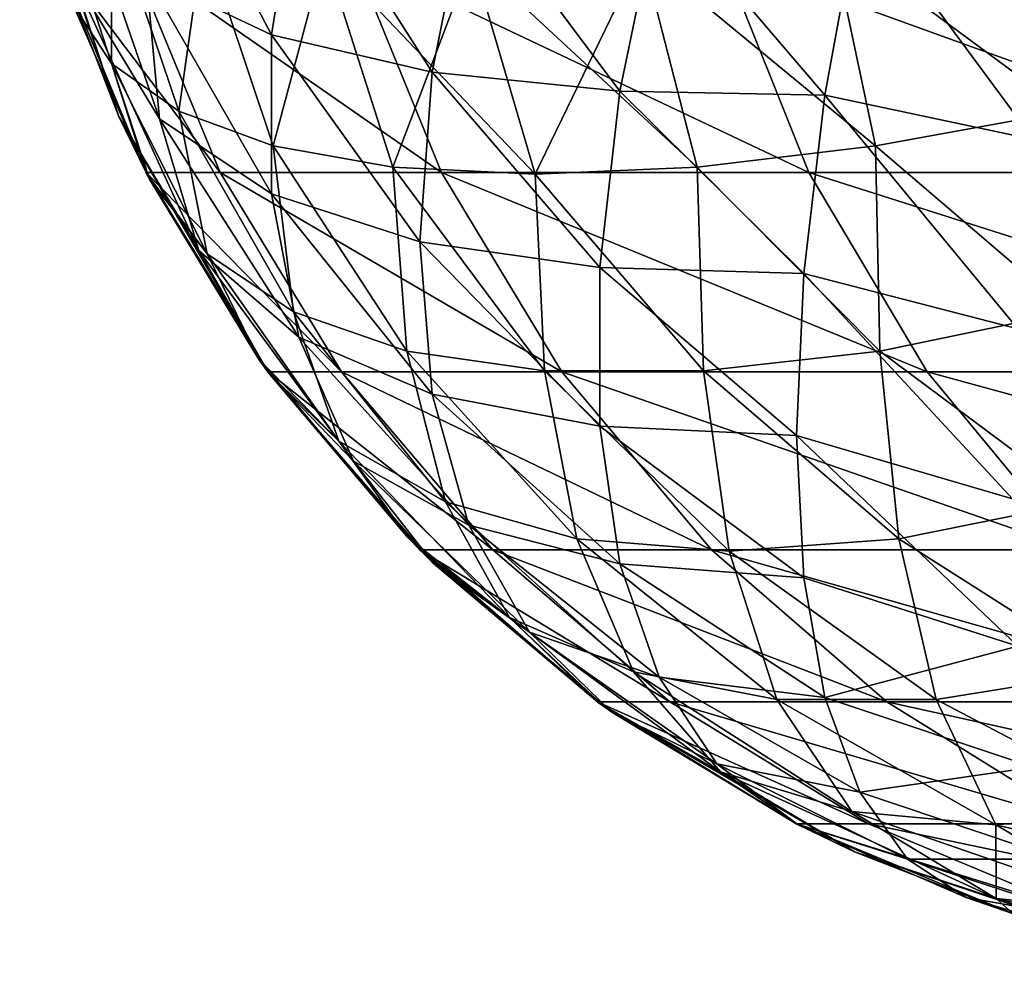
# Model space of a CAD drawing. Extents: x -547 to 547, y 0 to 578.
# Tile 1 of 256: x -547 to -546, y 0 to 1. Entities that reach past the tile are written whole.
import ezdxf

# ---------------------------------------------------------------- set-up
doc = ezdxf.new("R2010")
doc.units = 0
doc.header["$LTSCALE"] = 65.185185
for name, color, linetype in [('206', 7, 'CONTINUOUS'), ('221', 7, 'CONTINUOUS'), ('223', 7, 'CONTINUOUS'), ('729', 7, 'CONTINUOUS'), ('730', 7, 'CONTINUOUS'), ('736', 7, 'CONTINUOUS')]:
    doc.layers.add(name, color=color, linetype=linetype)

msp = doc.modelspace()

# ---------------------------------------------------------------- linework, layer by layer
at = {"layer": '206', "color": 7, "linetype": 'CONTINUOUS'}
for points in [[(-546.91046, 0.98949, -66.5), (-546.8338, 0.81373, -66.5), (-546.91046, 0.98949, 41.4), (-546.91046, 0.98949, -66.5)], [(-546.91046, 0.98949, 41.4), (-546.8338, 0.81373, -66.5), (-546.83667, 0.81932, 41.4), (-546.91046, 0.98949, 41.4)], [(-546.8338, 0.81373, -66.5), (-546.72371, 0.63251, -66.5), (-546.83667, 0.81932, 41.4), (-546.8338, 0.81373, -66.5)], [(-546.83667, 0.81932, 41.4), (-546.72371, 0.63251, -66.5), (-546.72371, 0.63251, 41.4), (-546.83667, 0.81932, 41.4)], [(-546.72371, 0.63251, -66.5), (-546.7137, 0.61856, -66.5), (-546.72371, 0.63251, 41.4), (-546.72371, 0.63251, -66.5)], [(-546.72371, 0.63251, 41.4), (-546.7137, 0.61856, -66.5), (-546.7137, 0.61856, 41.4), (-546.72371, 0.63251, 41.4)], [(-546.7137, 0.61856, -66.5), (-546.57343, 0.45227, -66.5), (-546.7137, 0.61856, 41.4), (-546.7137, 0.61856, -66.5)], [(-546.7137, 0.61856, 41.4), (-546.57343, 0.45227, -66.5), (-546.57343, 0.45227, 41.4), (-546.7137, 0.61856, 41.4)], [(-546.57343, 0.45227, -66.5), (-546.56084, 0.43952, -66.5), (-546.57343, 0.45227, 41.4), (-546.57343, 0.45227, -66.5)], [(-546.57343, 0.45227, 41.4), (-546.56084, 0.43952, -66.5), (-546.56084, 0.43952, 41.4), (-546.57343, 0.45227, 41.4)], [(-546.56084, 0.43952, -66.5), (-546.37532, 0.28188, -66.5), (-546.56084, 0.43952, 41.4), (-546.56084, 0.43952, -66.5)], [(-546.56084, 0.43952, 41.4), (-546.37532, 0.28188, -66.5), (-546.38184, 0.28659, 41.4), (-546.56084, 0.43952, 41.4)], [(-546.37532, 0.28188, -66.5), (-546.18112, 0.16356, -66.5), (-546.38184, 0.28659, 41.4), (-546.37532, 0.28188, -66.5)], [(-546.38184, 0.28659, 41.4), (-546.18112, 0.16356, -66.5), (-546.18112, 0.16356, 41.4), (-546.38184, 0.28659, 41.4)], [(-546.18112, 0.16356, -66.5), (-546.12307, 0.13553, -66.5), (-546.18112, 0.16356, 41.4), (-546.18112, 0.16356, -66.5)], [(-546.18112, 0.16356, 41.4), (-546.12307, 0.13553, -66.5), (-546.12307, 0.13553, 41.4), (-546.18112, 0.16356, 41.4)], [(-546.12307, 0.13553, -66.5), (-545.96362, 0.07345, -66.5), (-546.12307, 0.13553, 41.4), (-546.12307, 0.13553, -66.5)], [(-546.12307, 0.13553, 41.4), (-545.96362, 0.07345, -66.5), (-545.96362, 0.07345, 41.4), (-546.12307, 0.13553, 41.4)]]:
    msp.add_3dface(points, dxfattribs=at)
at = {"layer": '221', "color": 7, "linetype": 'CONTINUOUS'}
for points in [[(-546.87187, 0.93026, -66.70825), (-546.91046, 0.98949, -66.5), (-546.93316, 1.11878, -66.72522), (-546.87187, 0.93026, -66.70825)], [(-546.87187, 1.0833, -66.94085), (-546.87187, 0.93026, -66.70825), (-546.93316, 1.11878, -66.72522), (-546.87187, 1.0833, -66.94085)], [(-546.80414, 0.88219, -66.9093), (-546.87187, 0.93026, -66.70825), (-546.87187, 1.0833, -66.94085), (-546.80414, 0.88219, -66.9093)], [(-546.77916, 1.05736, -67.14638), (-546.80414, 0.88219, -66.9093), (-546.87187, 1.0833, -66.94085), (-546.77916, 1.05736, -67.14638)], [(-545.94085, 1.0833, -67.87187), (-545.9093, 0.88219, -67.80414), (-546.14638, 1.05736, -67.77916), (-545.94085, 1.0833, -67.87187)], [(-546.70898, 0.84711, -67.10175), (-546.80414, 0.88219, -66.9093), (-546.77916, 1.05736, -67.14638), (-546.70898, 0.84711, -67.10175)], [(-546.65718, 1.04156, -67.33712), (-546.70898, 0.84711, -67.10175), (-546.77916, 1.05736, -67.14638), (-546.65718, 1.04156, -67.33712)], [(-546.14638, 1.05736, -67.77916), (-546.10175, 0.84711, -67.70898), (-546.33712, 1.04156, -67.65718), (-546.14638, 1.05736, -67.77916)], [(-545.9093, 0.88219, -67.80414), (-546.10175, 0.84711, -67.70898), (-546.14638, 1.05736, -67.77916), (-545.9093, 0.88219, -67.80414)], [(-546.58839, 0.82576, -67.28155), (-546.70898, 0.84711, -67.10175), (-546.65718, 1.04156, -67.33712), (-546.58839, 0.82576, -67.28155)], [(-546.5087, 1.03625, -67.5087), (-546.58839, 0.82576, -67.28155), (-546.65718, 1.04156, -67.33712), (-546.5087, 1.03625, -67.5087)], [(-546.4449, 0.81859, -67.4449), (-546.58839, 0.82576, -67.28155), (-546.5087, 1.03625, -67.5087), (-546.4449, 0.81859, -67.4449)], [(-546.33712, 1.04156, -67.65718), (-546.4449, 0.81859, -67.4449), (-546.5087, 1.03625, -67.5087), (-546.33712, 1.04156, -67.65718)], [(-546.28155, 0.82576, -67.58839), (-546.4449, 0.81859, -67.4449), (-546.33712, 1.04156, -67.65718), (-546.28155, 0.82576, -67.58839)], [(-546.10175, 0.84711, -67.70898), (-546.28155, 0.82576, -67.58839), (-546.33712, 1.04156, -67.65718), (-546.10175, 0.84711, -67.70898)], [(-546.8338, 0.81373, -66.5), (-546.91046, 0.98949, -66.5), (-546.87187, 0.93026, -66.70825), (-546.8338, 0.81373, -66.5)], [(-546.77569, 0.73821, -66.70567), (-546.8338, 0.81373, -66.5), (-546.87187, 0.93026, -66.70825), (-546.77569, 0.73821, -66.70567)], [(-546.80414, 0.88219, -66.9093), (-546.77569, 0.73821, -66.70567), (-546.87187, 0.93026, -66.70825), (-546.80414, 0.88219, -66.9093)], [(-546.68845, 0.67992, -66.90625), (-546.77569, 0.73821, -66.70567), (-546.80414, 0.88219, -66.9093), (-546.68845, 0.67992, -66.90625)], [(-546.70898, 0.84711, -67.10175), (-546.68845, 0.67992, -66.90625), (-546.80414, 0.88219, -66.9093), (-546.70898, 0.84711, -67.10175)], [(-545.9093, 0.88219, -67.80414), (-545.90625, 0.67992, -67.68845), (-546.10175, 0.84711, -67.70898), (-545.9093, 0.88219, -67.80414)], [(-546.57415, 0.6403, -67.09759), (-546.68845, 0.67992, -66.90625), (-546.70898, 0.84711, -67.10175), (-546.57415, 0.6403, -67.09759)], [(-546.58839, 0.82576, -67.28155), (-546.57415, 0.6403, -67.09759), (-546.70898, 0.84711, -67.10175), (-546.58839, 0.82576, -67.28155)], [(-546.10175, 0.84711, -67.70898), (-546.09759, 0.6403, -67.57415), (-546.28155, 0.82576, -67.58839), (-546.10175, 0.84711, -67.70898)], [(-545.90625, 0.67992, -67.68845), (-546.09759, 0.6403, -67.57415), (-546.10175, 0.84711, -67.70898), (-545.90625, 0.67992, -67.68845)], [(-546.43539, 0.62027, -67.27532), (-546.57415, 0.6403, -67.09759), (-546.58839, 0.82576, -67.28155), (-546.43539, 0.62027, -67.27532)], [(-546.4449, 0.81859, -67.4449), (-546.43539, 0.62027, -67.27532), (-546.58839, 0.82576, -67.28155), (-546.4449, 0.81859, -67.4449)], [(-546.28155, 0.82576, -67.58839), (-546.27532, 0.62027, -67.43539), (-546.4449, 0.81859, -67.4449), (-546.28155, 0.82576, -67.58839)], [(-546.09759, 0.6403, -67.57415), (-546.27532, 0.62027, -67.43539), (-546.28155, 0.82576, -67.58839), (-546.09759, 0.6403, -67.57415)], [(-546.27532, 0.62027, -67.43539), (-546.43539, 0.62027, -67.27532), (-546.4449, 0.81859, -67.4449), (-546.27532, 0.62027, -67.43539)], [(-546.72371, 0.63251, -66.5), (-546.8338, 0.81373, -66.5), (-546.77569, 0.73821, -66.70567), (-546.72371, 0.63251, -66.5)], [(-546.64299, 0.54937, -66.69971), (-546.72371, 0.63251, -66.5), (-546.77569, 0.73821, -66.70567), (-546.64299, 0.54937, -66.69971)], [(-546.68845, 0.67992, -66.90625), (-546.64299, 0.54937, -66.69971), (-546.77569, 0.73821, -66.70567), (-546.68845, 0.67992, -66.90625)], [(-546.53517, 0.48836, -66.8937), (-546.64299, 0.54937, -66.69971), (-546.68845, 0.67992, -66.90625), (-546.53517, 0.48836, -66.8937)], [(-546.57415, 0.6403, -67.09759), (-546.53517, 0.48836, -66.8937), (-546.68845, 0.67992, -66.90625), (-546.57415, 0.6403, -67.09759)], [(-545.90625, 0.67992, -67.68845), (-545.8937, 0.48836, -67.53517), (-546.09759, 0.6403, -67.57415), (-545.90625, 0.67992, -67.68845)], [(-546.40298, 0.45117, -67.07843), (-546.53517, 0.48836, -66.8937), (-546.57415, 0.6403, -67.09759), (-546.40298, 0.45117, -67.07843)], [(-546.43539, 0.62027, -67.27532), (-546.40298, 0.45117, -67.07843), (-546.57415, 0.6403, -67.09759), (-546.43539, 0.62027, -67.27532)], [(-546.09759, 0.6403, -67.57415), (-546.07843, 0.45117, -67.40298), (-546.27532, 0.62027, -67.43539), (-546.09759, 0.6403, -67.57415)], [(-545.8937, 0.48836, -67.53517), (-546.07843, 0.45117, -67.40298), (-546.09759, 0.6403, -67.57415), (-545.8937, 0.48836, -67.53517)], [(-546.7137, 0.61856, -66.5), (-546.72371, 0.63251, -66.5), (-546.64299, 0.54937, -66.69971), (-546.7137, 0.61856, -66.5)], [(-546.57343, 0.45227, -66.5), (-546.7137, 0.61856, -66.5), (-546.64299, 0.54937, -66.69971), (-546.57343, 0.45227, -66.5)], [(-546.24953, 0.43867, -67.24953), (-546.40298, 0.45117, -67.07843), (-546.43539, 0.62027, -67.27532), (-546.24953, 0.43867, -67.24953)], [(-546.27532, 0.62027, -67.43539), (-546.24953, 0.43867, -67.24953), (-546.43539, 0.62027, -67.27532), (-546.27532, 0.62027, -67.43539)], [(-546.07843, 0.45117, -67.40298), (-546.24953, 0.43867, -67.24953), (-546.27532, 0.62027, -67.43539), (-546.07843, 0.45117, -67.40298)], [(-546.47079, 0.37182, -66.68649), (-546.57343, 0.45227, -66.5), (-546.64299, 0.54937, -66.69971), (-546.47079, 0.37182, -66.68649)], [(-546.53517, 0.48836, -66.8937), (-546.47079, 0.37182, -66.68649), (-546.64299, 0.54937, -66.69971), (-546.53517, 0.48836, -66.8937)], [(-546.3457, 0.31699, -66.86782), (-546.47079, 0.37182, -66.68649), (-546.53517, 0.48836, -66.8937), (-546.3457, 0.31699, -66.86782)], [(-546.40298, 0.45117, -67.07843), (-546.3457, 0.31699, -66.86782), (-546.53517, 0.48836, -66.8937), (-546.40298, 0.45117, -67.07843)], [(-545.8937, 0.48836, -67.53517), (-545.86782, 0.31699, -67.3457), (-546.07843, 0.45117, -67.40298), (-545.8937, 0.48836, -67.53517)], [(-546.56084, 0.43952, -66.5), (-546.57343, 0.45227, -66.5), (-546.47079, 0.37182, -66.68649), (-546.56084, 0.43952, -66.5)], [(-546.20124, 0.28926, -67.04072), (-546.3457, 0.31699, -66.86782), (-546.40298, 0.45117, -67.07843), (-546.20124, 0.28926, -67.04072)], [(-546.24953, 0.43867, -67.24953), (-546.20124, 0.28926, -67.04072), (-546.40298, 0.45117, -67.07843), (-546.24953, 0.43867, -67.24953)], [(-546.07843, 0.45117, -67.40298), (-546.04072, 0.28926, -67.20124), (-546.24953, 0.43867, -67.24953), (-546.07843, 0.45117, -67.40298)], [(-545.86782, 0.31699, -67.3457), (-546.04072, 0.28926, -67.20124), (-546.07843, 0.45117, -67.40298), (-545.86782, 0.31699, -67.3457)], [(-546.37532, 0.28188, -66.5), (-546.56084, 0.43952, -66.5), (-546.47079, 0.37182, -66.68649), (-546.37532, 0.28188, -66.5)], [(-546.04072, 0.28926, -67.20124), (-546.20124, 0.28926, -67.04072), (-546.24953, 0.43867, -67.24953), (-546.04072, 0.28926, -67.20124)], [(-546.25813, 0.21622, -66.66478), (-546.37532, 0.28188, -66.5), (-546.47079, 0.37182, -66.68649), (-546.25813, 0.21622, -66.66478)], [(-546.3457, 0.31699, -66.86782), (-546.25813, 0.21622, -66.66478), (-546.47079, 0.37182, -66.68649), (-546.3457, 0.31699, -66.86782)], [(-546.12566, 0.17626, -66.82598), (-546.25813, 0.21622, -66.66478), (-546.3457, 0.31699, -66.86782), (-546.12566, 0.17626, -66.82598)], [(-546.20124, 0.28926, -67.04072), (-546.12566, 0.17626, -66.82598), (-546.3457, 0.31699, -66.86782), (-546.20124, 0.28926, -67.04072)], [(-545.86782, 0.31699, -67.3457), (-545.82598, 0.17626, -67.12566), (-546.04072, 0.28926, -67.20124), (-545.86782, 0.31699, -67.3457)], [(-545.98064, 0.16285, -66.98064), (-546.12566, 0.17626, -66.82598), (-546.20124, 0.28926, -67.04072), (-545.98064, 0.16285, -66.98064)], [(-546.04072, 0.28926, -67.20124), (-545.98064, 0.16285, -66.98064), (-546.20124, 0.28926, -67.04072), (-546.04072, 0.28926, -67.20124)], [(-545.82598, 0.17626, -67.12566), (-545.98064, 0.16285, -66.98064), (-546.04072, 0.28926, -67.20124), (-545.82598, 0.17626, -67.12566)], [(-546.18112, 0.16356, -66.5), (-546.37532, 0.28188, -66.5), (-546.25813, 0.21622, -66.66478), (-546.18112, 0.16356, -66.5)], [(-546.12307, 0.13553, -66.5), (-546.18112, 0.16356, -66.5), (-546.25813, 0.21622, -66.66478), (-546.12307, 0.13553, -66.5)], [(-545.98035, 0.08869, -66.66573), (-546.12307, 0.13553, -66.5), (-546.25813, 0.21622, -66.66478), (-545.98035, 0.08869, -66.66573)], [(-546.12566, 0.17626, -66.82598), (-545.98035, 0.08869, -66.66573), (-546.25813, 0.21622, -66.66478), (-546.12566, 0.17626, -66.82598)], [(-545.98064, 0.16285, -66.98064), (-545.98035, 0.08869, -66.66573), (-546.12566, 0.17626, -66.82598), (-545.98064, 0.16285, -66.98064)], [(-545.82598, 0.17626, -67.12566), (-545.82665, 0.07291, -66.82665), (-545.98064, 0.16285, -66.98064), (-545.82598, 0.17626, -67.12566)], [(-545.82665, 0.07291, -66.82665), (-545.98035, 0.08869, -66.66573), (-545.98064, 0.16285, -66.98064), (-545.82665, 0.07291, -66.82665)], [(-545.96362, 0.07345, -66.5), (-546.12307, 0.13553, -66.5), (-545.98035, 0.08869, -66.66573), (-545.96362, 0.07345, -66.5)], [(-545.82434, 0.03549, -66.5), (-545.96362, 0.07345, -66.5), (-545.98035, 0.08869, -66.66573), (-545.82434, 0.03549, -66.5)], [(-545.82665, 0.07291, -66.82665), (-545.82434, 0.03549, -66.5), (-545.98035, 0.08869, -66.66573), (-545.82665, 0.07291, -66.82665)]]:
    msp.add_3dface(points, dxfattribs=at)
at = {"layer": '223', "color": 7, "linetype": 'CONTINUOUS'}
for points in [[(-546.91046, 0.98949, 41.4), (-546.87187, 0.93026, 41.60825), (-546.93316, 1.11878, 41.62522), (-546.91046, 0.98949, 41.4)], [(-546.93316, 1.11878, 41.62522), (-546.87187, 0.93026, 41.60825), (-546.87187, 1.0833, 41.84085), (-546.93316, 1.11878, 41.62522)], [(-546.87187, 0.93026, 41.60825), (-546.80414, 0.88219, 41.8093), (-546.87187, 1.0833, 41.84085), (-546.87187, 0.93026, 41.60825)], [(-546.87187, 1.0833, 41.84085), (-546.80414, 0.88219, 41.8093), (-546.77916, 1.05736, 42.04638), (-546.87187, 1.0833, 41.84085)], [(-546.14638, 1.05736, 42.67916), (-545.9093, 0.88219, 42.70414), (-545.94085, 1.0833, 42.77187), (-546.14638, 1.05736, 42.67916)], [(-546.80414, 0.88219, 41.8093), (-546.70898, 0.84711, 42.00175), (-546.77916, 1.05736, 42.04638), (-546.80414, 0.88219, 41.8093)], [(-546.77916, 1.05736, 42.04638), (-546.70898, 0.84711, 42.00175), (-546.65718, 1.04156, 42.23712), (-546.77916, 1.05736, 42.04638)], [(-546.33712, 1.04156, 42.55718), (-546.10175, 0.84711, 42.60898), (-546.14638, 1.05736, 42.67916), (-546.33712, 1.04156, 42.55718)], [(-546.10175, 0.84711, 42.60898), (-545.9093, 0.88219, 42.70414), (-546.14638, 1.05736, 42.67916), (-546.10175, 0.84711, 42.60898)], [(-546.70898, 0.84711, 42.00175), (-546.58839, 0.82576, 42.18155), (-546.65718, 1.04156, 42.23712), (-546.70898, 0.84711, 42.00175)], [(-546.58839, 0.82576, 42.18155), (-546.4449, 0.81859, 42.3449), (-546.65718, 1.04156, 42.23712), (-546.58839, 0.82576, 42.18155)], [(-546.65718, 1.04156, 42.23712), (-546.4449, 0.81859, 42.3449), (-546.5087, 1.03625, 42.4087), (-546.65718, 1.04156, 42.23712)], [(-546.5087, 1.03625, 42.4087), (-546.28155, 0.82576, 42.48839), (-546.33712, 1.04156, 42.55718), (-546.5087, 1.03625, 42.4087)], [(-546.4449, 0.81859, 42.3449), (-546.28155, 0.82576, 42.48839), (-546.5087, 1.03625, 42.4087), (-546.4449, 0.81859, 42.3449)], [(-546.28155, 0.82576, 42.48839), (-546.10175, 0.84711, 42.60898), (-546.33712, 1.04156, 42.55718), (-546.28155, 0.82576, 42.48839)], [(-546.91046, 0.98949, 41.4), (-546.83667, 0.81932, 41.4), (-546.87187, 0.93026, 41.60825), (-546.91046, 0.98949, 41.4)], [(-546.83667, 0.81932, 41.4), (-546.77569, 0.73821, 41.60567), (-546.87187, 0.93026, 41.60825), (-546.83667, 0.81932, 41.4)], [(-546.87187, 0.93026, 41.60825), (-546.77569, 0.73821, 41.60567), (-546.80414, 0.88219, 41.8093), (-546.87187, 0.93026, 41.60825)], [(-546.77569, 0.73821, 41.60567), (-546.68845, 0.67992, 41.80625), (-546.80414, 0.88219, 41.8093), (-546.77569, 0.73821, 41.60567)], [(-546.80414, 0.88219, 41.8093), (-546.68845, 0.67992, 41.80625), (-546.70898, 0.84711, 42.00175), (-546.80414, 0.88219, 41.8093)], [(-546.10175, 0.84711, 42.60898), (-545.90625, 0.67992, 42.58845), (-545.9093, 0.88219, 42.70414), (-546.10175, 0.84711, 42.60898)], [(-546.68845, 0.67992, 41.80625), (-546.57415, 0.6403, 41.99759), (-546.70898, 0.84711, 42.00175), (-546.68845, 0.67992, 41.80625)], [(-546.70898, 0.84711, 42.00175), (-546.57415, 0.6403, 41.99759), (-546.58839, 0.82576, 42.18155), (-546.70898, 0.84711, 42.00175)], [(-546.28155, 0.82576, 42.48839), (-546.09759, 0.6403, 42.47415), (-546.10175, 0.84711, 42.60898), (-546.28155, 0.82576, 42.48839)], [(-546.09759, 0.6403, 42.47415), (-545.90625, 0.67992, 42.58845), (-546.10175, 0.84711, 42.60898), (-546.09759, 0.6403, 42.47415)], [(-546.57415, 0.6403, 41.99759), (-546.43539, 0.62027, 42.17532), (-546.58839, 0.82576, 42.18155), (-546.57415, 0.6403, 41.99759)], [(-546.58839, 0.82576, 42.18155), (-546.43539, 0.62027, 42.17532), (-546.4449, 0.81859, 42.3449), (-546.58839, 0.82576, 42.18155)], [(-546.4449, 0.81859, 42.3449), (-546.27532, 0.62027, 42.33539), (-546.28155, 0.82576, 42.48839), (-546.4449, 0.81859, 42.3449)], [(-546.27532, 0.62027, 42.33539), (-546.09759, 0.6403, 42.47415), (-546.28155, 0.82576, 42.48839), (-546.27532, 0.62027, 42.33539)], [(-546.83667, 0.81932, 41.4), (-546.72371, 0.63251, 41.4), (-546.77569, 0.73821, 41.60567), (-546.83667, 0.81932, 41.4)], [(-546.43539, 0.62027, 42.17532), (-546.27532, 0.62027, 42.33539), (-546.4449, 0.81859, 42.3449), (-546.43539, 0.62027, 42.17532)], [(-546.72371, 0.63251, 41.4), (-546.64299, 0.54937, 41.59971), (-546.77569, 0.73821, 41.60567), (-546.72371, 0.63251, 41.4)], [(-546.77569, 0.73821, 41.60567), (-546.64299, 0.54937, 41.59971), (-546.68845, 0.67992, 41.80625), (-546.77569, 0.73821, 41.60567)], [(-546.64299, 0.54937, 41.59971), (-546.53517, 0.48836, 41.7937), (-546.68845, 0.67992, 41.80625), (-546.64299, 0.54937, 41.59971)], [(-546.68845, 0.67992, 41.80625), (-546.53517, 0.48836, 41.7937), (-546.57415, 0.6403, 41.99759), (-546.68845, 0.67992, 41.80625)], [(-546.09759, 0.6403, 42.47415), (-545.8937, 0.48836, 42.43517), (-545.90625, 0.67992, 42.58845), (-546.09759, 0.6403, 42.47415)], [(-546.53517, 0.48836, 41.7937), (-546.40298, 0.45117, 41.97843), (-546.57415, 0.6403, 41.99759), (-546.53517, 0.48836, 41.7937)], [(-546.57415, 0.6403, 41.99759), (-546.40298, 0.45117, 41.97843), (-546.43539, 0.62027, 42.17532), (-546.57415, 0.6403, 41.99759)], [(-546.27532, 0.62027, 42.33539), (-546.07843, 0.45117, 42.30298), (-546.09759, 0.6403, 42.47415), (-546.27532, 0.62027, 42.33539)], [(-546.07843, 0.45117, 42.30298), (-545.8937, 0.48836, 42.43517), (-546.09759, 0.6403, 42.47415), (-546.07843, 0.45117, 42.30298)], [(-546.72371, 0.63251, 41.4), (-546.7137, 0.61856, 41.4), (-546.57343, 0.45227, 41.4), (-546.72371, 0.63251, 41.4)], [(-546.72371, 0.63251, 41.4), (-546.57343, 0.45227, 41.4), (-546.64299, 0.54937, 41.59971), (-546.72371, 0.63251, 41.4)], [(-546.40298, 0.45117, 41.97843), (-546.24953, 0.43867, 42.14953), (-546.43539, 0.62027, 42.17532), (-546.40298, 0.45117, 41.97843)], [(-546.43539, 0.62027, 42.17532), (-546.24953, 0.43867, 42.14953), (-546.27532, 0.62027, 42.33539), (-546.43539, 0.62027, 42.17532)], [(-546.24953, 0.43867, 42.14953), (-546.07843, 0.45117, 42.30298), (-546.27532, 0.62027, 42.33539), (-546.24953, 0.43867, 42.14953)], [(-546.57343, 0.45227, 41.4), (-546.47079, 0.37182, 41.58649), (-546.64299, 0.54937, 41.59971), (-546.57343, 0.45227, 41.4)], [(-546.64299, 0.54937, 41.59971), (-546.47079, 0.37182, 41.58649), (-546.53517, 0.48836, 41.7937), (-546.64299, 0.54937, 41.59971)], [(-546.47079, 0.37182, 41.58649), (-546.3457, 0.31699, 41.76782), (-546.53517, 0.48836, 41.7937), (-546.47079, 0.37182, 41.58649)], [(-546.53517, 0.48836, 41.7937), (-546.3457, 0.31699, 41.76782), (-546.40298, 0.45117, 41.97843), (-546.53517, 0.48836, 41.7937)], [(-546.07843, 0.45117, 42.30298), (-545.86782, 0.31699, 42.2457), (-545.8937, 0.48836, 42.43517), (-546.07843, 0.45117, 42.30298)], [(-546.57343, 0.45227, 41.4), (-546.56084, 0.43952, 41.4), (-546.38184, 0.28659, 41.4), (-546.57343, 0.45227, 41.4)], [(-546.57343, 0.45227, 41.4), (-546.38184, 0.28659, 41.4), (-546.47079, 0.37182, 41.58649), (-546.57343, 0.45227, 41.4)], [(-546.3457, 0.31699, 41.76782), (-546.20124, 0.28926, 41.94072), (-546.40298, 0.45117, 41.97843), (-546.3457, 0.31699, 41.76782)], [(-546.40298, 0.45117, 41.97843), (-546.20124, 0.28926, 41.94072), (-546.24953, 0.43867, 42.14953), (-546.40298, 0.45117, 41.97843)], [(-546.24953, 0.43867, 42.14953), (-546.04072, 0.28926, 42.10124), (-546.07843, 0.45117, 42.30298), (-546.24953, 0.43867, 42.14953)], [(-546.04072, 0.28926, 42.10124), (-545.86782, 0.31699, 42.2457), (-546.07843, 0.45117, 42.30298), (-546.04072, 0.28926, 42.10124)], [(-546.20124, 0.28926, 41.94072), (-546.04072, 0.28926, 42.10124), (-546.24953, 0.43867, 42.14953), (-546.20124, 0.28926, 41.94072)], [(-546.38184, 0.28659, 41.4), (-546.25813, 0.21622, 41.56478), (-546.47079, 0.37182, 41.58649), (-546.38184, 0.28659, 41.4)], [(-546.47079, 0.37182, 41.58649), (-546.25813, 0.21622, 41.56478), (-546.3457, 0.31699, 41.76782), (-546.47079, 0.37182, 41.58649)], [(-546.25813, 0.21622, 41.56478), (-546.12566, 0.17626, 41.72598), (-546.3457, 0.31699, 41.76782), (-546.25813, 0.21622, 41.56478)], [(-546.3457, 0.31699, 41.76782), (-546.12566, 0.17626, 41.72598), (-546.20124, 0.28926, 41.94072), (-546.3457, 0.31699, 41.76782)], [(-546.04072, 0.28926, 42.10124), (-545.82598, 0.17626, 42.02566), (-545.86782, 0.31699, 42.2457), (-546.04072, 0.28926, 42.10124)], [(-546.12566, 0.17626, 41.72598), (-545.98064, 0.16285, 41.88064), (-546.20124, 0.28926, 41.94072), (-546.12566, 0.17626, 41.72598)], [(-546.20124, 0.28926, 41.94072), (-545.98064, 0.16285, 41.88064), (-546.04072, 0.28926, 42.10124), (-546.20124, 0.28926, 41.94072)], [(-545.98064, 0.16285, 41.88064), (-545.82598, 0.17626, 42.02566), (-546.04072, 0.28926, 42.10124), (-545.98064, 0.16285, 41.88064)], [(-546.38184, 0.28659, 41.4), (-546.18112, 0.16356, 41.4), (-546.12307, 0.13553, 41.4), (-546.38184, 0.28659, 41.4)], [(-546.38184, 0.28659, 41.4), (-546.12307, 0.13553, 41.4), (-546.25813, 0.21622, 41.56478), (-546.38184, 0.28659, 41.4)], [(-546.12307, 0.13553, 41.4), (-545.98035, 0.08869, 41.56573), (-546.25813, 0.21622, 41.56478), (-546.12307, 0.13553, 41.4)], [(-546.25813, 0.21622, 41.56478), (-545.98035, 0.08869, 41.56573), (-546.12566, 0.17626, 41.72598), (-546.25813, 0.21622, 41.56478)], [(-545.98035, 0.08869, 41.56573), (-545.82665, 0.07291, 41.72665), (-546.12566, 0.17626, 41.72598), (-545.98035, 0.08869, 41.56573)], [(-546.12566, 0.17626, 41.72598), (-545.82665, 0.07291, 41.72665), (-545.98064, 0.16285, 41.88064), (-546.12566, 0.17626, 41.72598)], [(-545.98064, 0.16285, 41.88064), (-545.66573, 0.08869, 41.88035), (-545.82598, 0.17626, 42.02566), (-545.98064, 0.16285, 41.88064)], [(-545.82665, 0.07291, 41.72665), (-545.66573, 0.08869, 41.88035), (-545.98064, 0.16285, 41.88064), (-545.82665, 0.07291, 41.72665)], [(-546.12307, 0.13553, 41.4), (-545.96362, 0.07345, 41.4), (-545.82434, 0.03549, 41.4), (-546.12307, 0.13553, 41.4)], [(-546.12307, 0.13553, 41.4), (-545.82434, 0.03549, 41.4), (-545.98035, 0.08869, 41.56573), (-546.12307, 0.13553, 41.4)], [(-545.82434, 0.03549, 41.4), (-545.66461, 0.01817, 41.56461), (-545.98035, 0.08869, 41.56573), (-545.82434, 0.03549, 41.4)], [(-545.98035, 0.08869, 41.56573), (-545.66461, 0.01817, 41.56461), (-545.82665, 0.07291, 41.72665), (-545.98035, 0.08869, 41.56573)]]:
    msp.add_3dface(points, dxfattribs=at)
at = {"layer": '729', "color": 7, "linetype": 'CONTINUOUS'}
for points in [[(-546.92709, 1.03804, 46), (-546.83715, 0.82027, 46), (-546.76257, 0.82027, 47.8033), (-546.92709, 1.03804, 46)], [(-546.92709, 1.03804, 46), (-546.76257, 0.82027, 47.8033), (-546.8522, 1.03804, 47.81073), (-546.92709, 1.03804, 46)], [(-546.76257, 0.82027, 47.8033), (-546.53932, 0.82027, 49.59428), (-546.8522, 1.03804, 47.81073), (-546.76257, 0.82027, 47.8033)], [(-546.8522, 1.03804, 47.81073), (-546.53932, 0.82027, 49.59428), (-546.62804, 1.03804, 49.60908), (-546.8522, 1.03804, 47.81073)], [(-546.53932, 0.82027, 49.59428), (-546.16894, 0.82027, 51.3607), (-546.62804, 1.03804, 49.60908), (-546.53932, 0.82027, 49.59428)], [(-546.62804, 1.03804, 49.60908), (-546.16894, 0.82027, 51.3607), (-546.25613, 1.03804, 51.38278), (-546.62804, 1.03804, 49.60908)], [(-546.16894, 0.82027, 51.3607), (-545.65395, 0.82027, 53.09051), (-546.25613, 1.03804, 51.38278), (-546.16894, 0.82027, 51.3607)], [(-546.25613, 1.03804, 51.38278), (-545.65395, 0.82027, 53.09051), (-545.73902, 1.03804, 53.11972), (-546.25613, 1.03804, 51.38278)], [(-546.83715, 0.82027, 46), (-546.71422, 0.61928, 46), (-546.64005, 0.61928, 47.79315), (-546.83715, 0.82027, 46)], [(-546.83715, 0.82027, 46), (-546.64005, 0.61928, 47.79315), (-546.76257, 0.82027, 47.8033), (-546.83715, 0.82027, 46)], [(-546.64005, 0.61928, 47.79315), (-546.41806, 0.61928, 49.57404), (-546.76257, 0.82027, 47.8033), (-546.64005, 0.61928, 47.79315)], [(-546.76257, 0.82027, 47.8033), (-546.41806, 0.61928, 49.57404), (-546.53932, 0.82027, 49.59428), (-546.76257, 0.82027, 47.8033)], [(-546.41806, 0.61928, 49.57404), (-546.04977, 0.61928, 51.33053), (-546.53932, 0.82027, 49.59428), (-546.41806, 0.61928, 49.57404)], [(-546.53932, 0.82027, 49.59428), (-546.04977, 0.61928, 51.33053), (-546.16894, 0.82027, 51.3607), (-546.53932, 0.82027, 49.59428)], [(-546.04977, 0.61928, 51.33053), (-545.53768, 0.61928, 53.05059), (-546.16894, 0.82027, 51.3607), (-546.04977, 0.61928, 51.33053)], [(-546.16894, 0.82027, 51.3607), (-545.53768, 0.61928, 53.05059), (-545.65395, 0.82027, 53.09051), (-546.16894, 0.82027, 51.3607)], [(-546.71422, 0.61928, 46), (-546.56133, 0.44001, 46), (-546.48768, 0.44001, 47.78052), (-546.71422, 0.61928, 46)], [(-546.71422, 0.61928, 46), (-546.48768, 0.44001, 47.78052), (-546.64005, 0.61928, 47.79315), (-546.71422, 0.61928, 46)], [(-546.48768, 0.44001, 47.78052), (-546.26726, 0.44001, 49.54888), (-546.64005, 0.61928, 47.79315), (-546.48768, 0.44001, 47.78052)], [(-546.64005, 0.61928, 47.79315), (-546.26726, 0.44001, 49.54888), (-546.41806, 0.61928, 49.57404), (-546.64005, 0.61928, 47.79315)], [(-546.26726, 0.44001, 49.54888), (-545.90156, 0.44001, 51.29299), (-546.41806, 0.61928, 49.57404), (-546.26726, 0.44001, 49.54888)], [(-546.41806, 0.61928, 49.57404), (-545.90156, 0.44001, 51.29299), (-546.04977, 0.61928, 51.33053), (-546.41806, 0.61928, 49.57404)], [(-545.90156, 0.44001, 51.29299), (-545.39307, 0.44001, 53.00095), (-546.04977, 0.61928, 51.33053), (-545.90156, 0.44001, 51.29299)], [(-546.04977, 0.61928, 51.33053), (-545.39307, 0.44001, 53.00095), (-545.53768, 0.61928, 53.05059), (-546.04977, 0.61928, 51.33053)], [(-546.56133, 0.44001, 46), (-546.38225, 0.28689, 46), (-546.30922, 0.28689, 47.76573), (-546.56133, 0.44001, 46)], [(-546.56133, 0.44001, 46), (-546.30922, 0.28689, 47.76573), (-546.48768, 0.44001, 47.78052), (-546.56133, 0.44001, 46)], [(-546.30922, 0.28689, 47.76573), (-546.09062, 0.28689, 49.5194), (-546.48768, 0.44001, 47.78052), (-546.30922, 0.28689, 47.76573)], [(-546.48768, 0.44001, 47.78052), (-546.09062, 0.28689, 49.5194), (-546.26726, 0.44001, 49.54888), (-546.48768, 0.44001, 47.78052)], [(-546.09062, 0.28689, 49.5194), (-545.72796, 0.28689, 51.24903), (-546.26726, 0.44001, 49.54888), (-546.09062, 0.28689, 49.5194)], [(-546.26726, 0.44001, 49.54888), (-545.72796, 0.28689, 51.24903), (-545.90156, 0.44001, 51.29299), (-546.26726, 0.44001, 49.54888)], [(-546.38225, 0.28689, 46), (-546.18141, 0.1637, 46), (-546.10906, 0.1637, 47.74915), (-546.38225, 0.28689, 46)], [(-546.38225, 0.28689, 46), (-546.10906, 0.1637, 47.74915), (-546.30922, 0.28689, 47.76573), (-546.38225, 0.28689, 46)], [(-546.10906, 0.1637, 47.74915), (-545.89252, 0.1637, 49.48634), (-546.30922, 0.28689, 47.76573), (-546.10906, 0.1637, 47.74915)], [(-546.30922, 0.28689, 47.76573), (-545.89252, 0.1637, 49.48634), (-546.09062, 0.28689, 49.5194), (-546.30922, 0.28689, 47.76573)], [(-545.89252, 0.1637, 49.48634), (-545.53326, 0.1637, 51.19973), (-546.09062, 0.28689, 49.5194), (-545.89252, 0.1637, 49.48634)], [(-546.09062, 0.28689, 49.5194), (-545.53326, 0.1637, 51.19973), (-545.72796, 0.28689, 51.24903), (-546.09062, 0.28689, 49.5194)], [(-546.18141, 0.1637, 46), (-545.96375, 0.07349, 46), (-545.89215, 0.07349, 47.73117), (-546.18141, 0.1637, 46)], [(-546.18141, 0.1637, 46), (-545.89215, 0.07349, 47.73117), (-546.10906, 0.1637, 47.74915), (-546.18141, 0.1637, 46)], [(-545.89215, 0.07349, 47.73117), (-545.67783, 0.07349, 49.45052), (-546.10906, 0.1637, 47.74915), (-545.89215, 0.07349, 47.73117)], [(-546.10906, 0.1637, 47.74915), (-545.67783, 0.07349, 49.45052), (-545.89252, 0.1637, 49.48634), (-546.10906, 0.1637, 47.74915)]]:
    msp.add_3dface(points, dxfattribs=at)
at = {"layer": '730', "color": 7, "linetype": 'CONTINUOUS'}
for points in [[(-546.83715, 0.82027, 46), (-546.92709, 1.03804, 46), (-546.86447, 0.87693, 44.5), (-546.83715, 0.82027, 46)], [(-546.86447, 0.87693, 44.5), (-546.92709, 1.03804, 46), (-546.92655, 1.03638, 44.5), (-546.86447, 0.87693, 44.5)], [(-546.83644, 0.81888, 44.5), (-546.83715, 0.82027, 46), (-546.86447, 0.87693, 44.5), (-546.83644, 0.81888, 44.5)], [(-546.71422, 0.61928, 46), (-546.83715, 0.82027, 46), (-546.71341, 0.61816, 44.5), (-546.71422, 0.61928, 46)], [(-546.71341, 0.61816, 44.5), (-546.83715, 0.82027, 46), (-546.83644, 0.81888, 44.5), (-546.71341, 0.61816, 44.5)], [(-546.56133, 0.44001, 46), (-546.71422, 0.61928, 46), (-546.71341, 0.61816, 44.5), (-546.56133, 0.44001, 46)], [(-546.56048, 0.43916, 44.5), (-546.56133, 0.44001, 46), (-546.71341, 0.61816, 44.5), (-546.56048, 0.43916, 44.5)], [(-546.38225, 0.28689, 46), (-546.56133, 0.44001, 46), (-546.54773, 0.42657, 44.5), (-546.38225, 0.28689, 46)], [(-546.54773, 0.42657, 44.5), (-546.56133, 0.44001, 46), (-546.56048, 0.43916, 44.5), (-546.54773, 0.42657, 44.5)], [(-546.38144, 0.2863, 44.5), (-546.38225, 0.28689, 46), (-546.54773, 0.42657, 44.5), (-546.38144, 0.2863, 44.5)], [(-546.18141, 0.1637, 46), (-546.38225, 0.28689, 46), (-546.18068, 0.16333, 44.5), (-546.18141, 0.1637, 46)], [(-546.18068, 0.16333, 44.5), (-546.38225, 0.28689, 46), (-546.36749, 0.27629, 44.5), (-546.18068, 0.16333, 44.5)], [(-546.36749, 0.27629, 44.5), (-546.38225, 0.28689, 46), (-546.38144, 0.2863, 44.5), (-546.36749, 0.27629, 44.5)], [(-545.96375, 0.07349, 46), (-546.18141, 0.1637, 46), (-546.01051, 0.08954, 44.5), (-545.96375, 0.07349, 46)], [(-546.01051, 0.08954, 44.5), (-546.18141, 0.1637, 46), (-546.18068, 0.16333, 44.5), (-546.01051, 0.08954, 44.5)], [(-545.96317, 0.0733, 44.5), (-545.96375, 0.07349, 46), (-546.01051, 0.08954, 44.5), (-545.96317, 0.0733, 44.5)]]:
    msp.add_3dface(points, dxfattribs=at)
at = {"layer": '736', "color": 7, "linetype": 'CONTINUOUS'}
for points in [[(-546.86447, 0.87693, 44.5), (-546.92655, 1.03638, 44.5), (-546.96451, 1.17566, 44.5), (-546.86447, 0.87693, 44.5)], [(-546.86447, 0.87693, 44.5), (-546.96451, 1.17566, 44.5), (-546.91131, 1.01965, 44.33427), (-546.86447, 0.87693, 44.5)], [(-546.91131, 1.01965, 44.33427), (-546.92709, 1.17335, 44.17335), (-546.82374, 0.87434, 44.17402), (-546.91131, 1.01965, 44.33427)], [(-546.82374, 0.87434, 44.17402), (-546.92709, 1.17335, 44.17335), (-546.83715, 1.01936, 44.01936), (-546.82374, 0.87434, 44.17402)], [(-546.83715, 1.01936, 44.01936), (-546.82374, 1.17402, 43.87434), (-546.71074, 0.95928, 43.79876), (-546.83715, 1.01936, 44.01936)], [(-546.71074, 0.95928, 43.79876), (-546.82374, 1.17402, 43.87434), (-546.68301, 1.13218, 43.6543), (-546.71074, 0.95928, 43.79876)], [(-546.71074, 0.95928, 43.79876), (-546.68301, 1.13218, 43.6543), (-546.54883, 0.92157, 43.59702), (-546.71074, 0.95928, 43.79876)], [(-546.54883, 0.92157, 43.59702), (-546.68301, 1.13218, 43.6543), (-546.51164, 1.1063, 43.46483), (-546.54883, 0.92157, 43.59702)], [(-546.54883, 0.92157, 43.59702), (-546.51164, 1.1063, 43.46483), (-546.3597, 0.90241, 43.42585), (-546.54883, 0.92157, 43.59702)], [(-546.3597, 0.90241, 43.42585), (-546.51164, 1.1063, 43.46483), (-546.32008, 1.09375, 43.31155), (-546.3597, 0.90241, 43.42585)], [(-546.3597, 0.90241, 43.42585), (-546.32008, 1.09375, 43.31155), (-546.15289, 0.89825, 43.29102), (-546.3597, 0.90241, 43.42585)], [(-546.15289, 0.89825, 43.29102), (-546.32008, 1.09375, 43.31155), (-546.11781, 1.0907, 43.19586), (-546.15289, 0.89825, 43.29102)], [(-546.15289, 0.89825, 43.29102), (-546.11781, 1.0907, 43.19586), (-545.94264, 0.85362, 43.22084), (-546.15289, 0.89825, 43.29102)], [(-545.94264, 0.85362, 43.22084), (-546.11781, 1.0907, 43.19586), (-545.9167, 1.05915, 43.12813), (-545.94264, 0.85362, 43.22084)], [(-546.86447, 0.87693, 44.5), (-546.91131, 1.01965, 44.33427), (-546.78378, 0.74187, 44.33522), (-546.86447, 0.87693, 44.5)], [(-546.78378, 0.74187, 44.33522), (-546.91131, 1.01965, 44.33427), (-546.82374, 0.87434, 44.17402), (-546.78378, 0.74187, 44.33522)], [(-546.82374, 0.87434, 44.17402), (-546.83715, 1.01936, 44.01936), (-546.71074, 0.79876, 43.95928), (-546.82374, 0.87434, 44.17402)], [(-546.71074, 0.79876, 43.95928), (-546.83715, 1.01936, 44.01936), (-546.71074, 0.95928, 43.79876), (-546.71074, 0.79876, 43.95928)], [(-546.71074, 0.79876, 43.95928), (-546.71074, 0.95928, 43.79876), (-546.56133, 0.75047, 43.75047), (-546.71074, 0.79876, 43.95928)], [(-546.56133, 0.75047, 43.75047), (-546.71074, 0.95928, 43.79876), (-546.54883, 0.92157, 43.59702), (-546.56133, 0.75047, 43.75047)], [(-546.56133, 0.75047, 43.75047), (-546.54883, 0.92157, 43.59702), (-546.37973, 0.72468, 43.56461), (-546.56133, 0.75047, 43.75047)], [(-546.37973, 0.72468, 43.56461), (-546.54883, 0.92157, 43.59702), (-546.3597, 0.90241, 43.42585), (-546.37973, 0.72468, 43.56461)], [(-546.37973, 0.72468, 43.56461), (-546.3597, 0.90241, 43.42585), (-546.17424, 0.71845, 43.41161), (-546.37973, 0.72468, 43.56461)], [(-546.17424, 0.71845, 43.41161), (-546.3597, 0.90241, 43.42585), (-546.15289, 0.89825, 43.29102), (-546.17424, 0.71845, 43.41161)], [(-546.17424, 0.71845, 43.41161), (-546.15289, 0.89825, 43.29102), (-545.95844, 0.66288, 43.34282), (-546.17424, 0.71845, 43.41161)], [(-545.95844, 0.66288, 43.34282), (-546.15289, 0.89825, 43.29102), (-545.94264, 0.85362, 43.22084), (-545.95844, 0.66288, 43.34282)], [(-546.71341, 0.61816, 44.5), (-546.83644, 0.81888, 44.5), (-546.86447, 0.87693, 44.5), (-546.71341, 0.61816, 44.5)], [(-546.71341, 0.61816, 44.5), (-546.86447, 0.87693, 44.5), (-546.78378, 0.74187, 44.33522), (-546.71341, 0.61816, 44.5)], [(-546.78378, 0.74187, 44.33522), (-546.82374, 0.87434, 44.17402), (-546.68301, 0.6543, 44.13218), (-546.78378, 0.74187, 44.33522)], [(-546.68301, 0.6543, 44.13218), (-546.82374, 0.87434, 44.17402), (-546.71074, 0.79876, 43.95928), (-546.68301, 0.6543, 44.13218)], [(-546.68301, 0.6543, 44.13218), (-546.71074, 0.79876, 43.95928), (-546.54883, 0.59702, 43.92157), (-546.68301, 0.6543, 44.13218)], [(-546.54883, 0.59702, 43.92157), (-546.71074, 0.79876, 43.95928), (-546.56133, 0.75047, 43.75047), (-546.54883, 0.59702, 43.92157)], [(-546.54883, 0.59702, 43.92157), (-546.56133, 0.75047, 43.75047), (-546.37973, 0.56461, 43.72468), (-546.54883, 0.59702, 43.92157)], [(-546.37973, 0.56461, 43.72468), (-546.56133, 0.75047, 43.75047), (-546.37973, 0.72468, 43.56461), (-546.37973, 0.56461, 43.72468)], [(-546.71341, 0.61816, 44.5), (-546.78378, 0.74187, 44.33522), (-546.62818, 0.52921, 44.31351), (-546.71341, 0.61816, 44.5)], [(-546.62818, 0.52921, 44.31351), (-546.78378, 0.74187, 44.33522), (-546.68301, 0.6543, 44.13218), (-546.62818, 0.52921, 44.31351)], [(-546.37973, 0.56461, 43.72468), (-546.37973, 0.72468, 43.56461), (-546.18141, 0.5551, 43.5551), (-546.37973, 0.56461, 43.72468)], [(-546.18141, 0.5551, 43.5551), (-546.37973, 0.72468, 43.56461), (-546.17424, 0.71845, 43.41161), (-546.18141, 0.5551, 43.5551)], [(-546.18141, 0.5551, 43.5551), (-546.17424, 0.71845, 43.41161), (-545.96375, 0.4913, 43.4913), (-546.18141, 0.5551, 43.5551)], [(-545.96375, 0.4913, 43.4913), (-546.17424, 0.71845, 43.41161), (-545.95844, 0.66288, 43.34282), (-545.96375, 0.4913, 43.4913)], [(-546.62818, 0.52921, 44.31351), (-546.68301, 0.6543, 44.13218), (-546.51164, 0.46483, 44.1063), (-546.62818, 0.52921, 44.31351)], [(-546.51164, 0.46483, 44.1063), (-546.68301, 0.6543, 44.13218), (-546.54883, 0.59702, 43.92157), (-546.51164, 0.46483, 44.1063)], [(-546.54773, 0.42657, 44.5), (-546.56048, 0.43916, 44.5), (-546.71341, 0.61816, 44.5), (-546.54773, 0.42657, 44.5)], [(-546.54773, 0.42657, 44.5), (-546.71341, 0.61816, 44.5), (-546.62818, 0.52921, 44.31351), (-546.54773, 0.42657, 44.5)], [(-546.51164, 0.46483, 44.1063), (-546.54883, 0.59702, 43.92157), (-546.3597, 0.42585, 43.90241), (-546.51164, 0.46483, 44.1063)], [(-546.3597, 0.42585, 43.90241), (-546.54883, 0.59702, 43.92157), (-546.37973, 0.56461, 43.72468), (-546.3597, 0.42585, 43.90241)], [(-546.3597, 0.42585, 43.90241), (-546.37973, 0.56461, 43.72468), (-546.17424, 0.41161, 43.71845), (-546.3597, 0.42585, 43.90241)], [(-546.17424, 0.41161, 43.71845), (-546.37973, 0.56461, 43.72468), (-546.18141, 0.5551, 43.5551), (-546.17424, 0.41161, 43.71845)], [(-546.17424, 0.41161, 43.71845), (-546.18141, 0.5551, 43.5551), (-545.95844, 0.34282, 43.66288), (-546.17424, 0.41161, 43.71845)], [(-545.95844, 0.34282, 43.66288), (-546.18141, 0.5551, 43.5551), (-545.96375, 0.4913, 43.4913), (-545.95844, 0.34282, 43.66288)], [(-546.54773, 0.42657, 44.5), (-546.62818, 0.52921, 44.31351), (-546.45063, 0.35701, 44.30029), (-546.54773, 0.42657, 44.5)], [(-546.45063, 0.35701, 44.30029), (-546.62818, 0.52921, 44.31351), (-546.51164, 0.46483, 44.1063), (-546.45063, 0.35701, 44.30029)], [(-546.45063, 0.35701, 44.30029), (-546.51164, 0.46483, 44.1063), (-546.32008, 0.31155, 44.09375), (-546.45063, 0.35701, 44.30029)], [(-546.32008, 0.31155, 44.09375), (-546.51164, 0.46483, 44.1063), (-546.3597, 0.42585, 43.90241), (-546.32008, 0.31155, 44.09375)], [(-546.36749, 0.27629, 44.5), (-546.38144, 0.2863, 44.5), (-546.54773, 0.42657, 44.5), (-546.36749, 0.27629, 44.5)], [(-546.36749, 0.27629, 44.5), (-546.54773, 0.42657, 44.5), (-546.45063, 0.35701, 44.30029), (-546.36749, 0.27629, 44.5)], [(-546.32008, 0.31155, 44.09375), (-546.3597, 0.42585, 43.90241), (-546.15289, 0.29102, 43.89825), (-546.32008, 0.31155, 44.09375)], [(-546.15289, 0.29102, 43.89825), (-546.3597, 0.42585, 43.90241), (-546.17424, 0.41161, 43.71845), (-546.15289, 0.29102, 43.89825)], [(-546.15289, 0.29102, 43.89825), (-546.17424, 0.41161, 43.71845), (-545.95844, 0.34282, 43.66288), (-546.15289, 0.29102, 43.89825)], [(-546.36749, 0.27629, 44.5), (-546.45063, 0.35701, 44.30029), (-546.26179, 0.22431, 44.29433), (-546.36749, 0.27629, 44.5)], [(-546.26179, 0.22431, 44.29433), (-546.45063, 0.35701, 44.30029), (-546.32008, 0.31155, 44.09375), (-546.26179, 0.22431, 44.29433)], [(-545.94264, 0.22084, 43.85362), (-546.15289, 0.29102, 43.89825), (-545.95844, 0.34282, 43.66288), (-545.94264, 0.22084, 43.85362)], [(-546.26179, 0.22431, 44.29433), (-546.32008, 0.31155, 44.09375), (-546.11781, 0.19586, 44.0907), (-546.26179, 0.22431, 44.29433)], [(-546.11781, 0.19586, 44.0907), (-546.32008, 0.31155, 44.09375), (-546.15289, 0.29102, 43.89825), (-546.11781, 0.19586, 44.0907)], [(-546.11781, 0.19586, 44.0907), (-546.15289, 0.29102, 43.89825), (-545.94264, 0.22084, 43.85362), (-546.11781, 0.19586, 44.0907)], [(-546.18068, 0.16333, 44.5), (-546.36749, 0.27629, 44.5), (-546.26179, 0.22431, 44.29433), (-546.18068, 0.16333, 44.5)], [(-546.18068, 0.16333, 44.5), (-546.26179, 0.22431, 44.29433), (-546.06974, 0.12813, 44.29175), (-546.18068, 0.16333, 44.5)], [(-546.06974, 0.12813, 44.29175), (-546.26179, 0.22431, 44.29433), (-546.11781, 0.19586, 44.0907), (-546.06974, 0.12813, 44.29175)], [(-545.9167, 0.12813, 44.05915), (-546.11781, 0.19586, 44.0907), (-545.94264, 0.22084, 43.85362), (-545.9167, 0.12813, 44.05915)], [(-546.06974, 0.12813, 44.29175), (-546.11781, 0.19586, 44.0907), (-545.9167, 0.12813, 44.05915), (-546.06974, 0.12813, 44.29175)], [(-546.01051, 0.08954, 44.5), (-546.18068, 0.16333, 44.5), (-546.06974, 0.12813, 44.29175), (-546.01051, 0.08954, 44.5)], [(-546.01051, 0.08954, 44.5), (-546.06974, 0.12813, 44.29175), (-545.88122, 0.06684, 44.27478), (-546.01051, 0.08954, 44.5)], [(-545.88122, 0.06684, 44.27478), (-546.06974, 0.12813, 44.29175), (-545.9167, 0.12813, 44.05915), (-545.88122, 0.06684, 44.27478)], [(-545.8379, 0.03856, 44.5), (-545.96317, 0.0733, 44.5), (-546.01051, 0.08954, 44.5), (-545.8379, 0.03856, 44.5)], [(-545.8379, 0.03856, 44.5), (-546.01051, 0.08954, 44.5), (-545.88122, 0.06684, 44.27478), (-545.8379, 0.03856, 44.5)]]:
    msp.add_3dface(points, dxfattribs=at)

doc.saveas('drawing.dxf')
